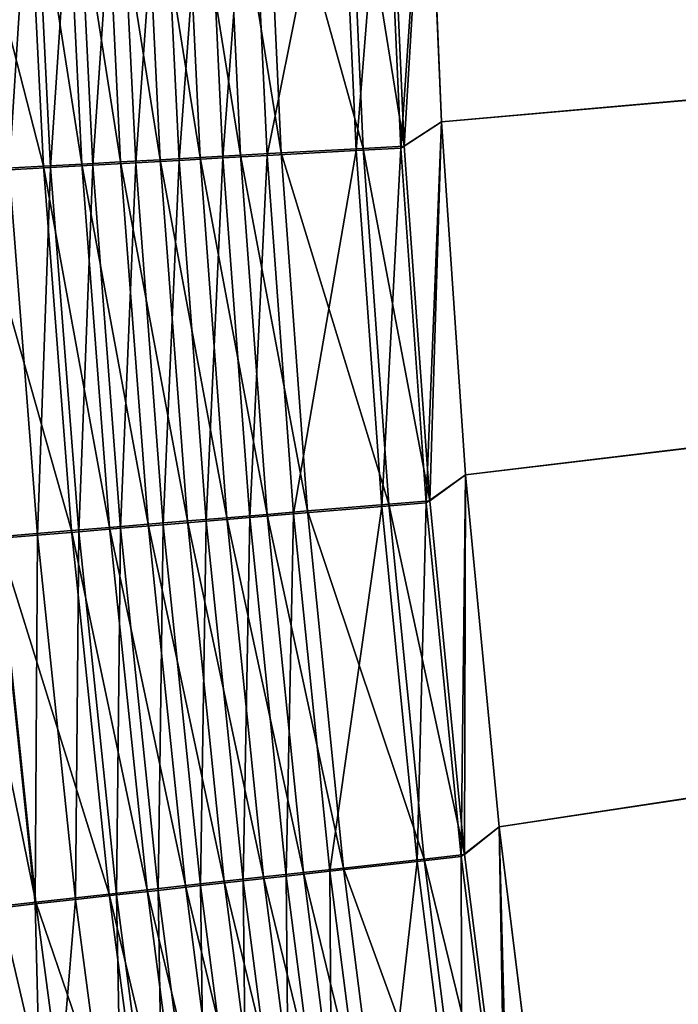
# Model space of a CAD drawing. Header units: metres. Extents: x -1 to 1402, y -1402 to 1.
# Tile 125 of 256: x 221 to 244, y -771 to -737. Entities that reach past the tile are written whole.
import ezdxf

# ---------------------------------------------------------------- set-up
doc = ezdxf.new("R2010")
doc.units = ezdxf.units.M

msp = doc.modelspace()

# ---------------------------------------------------------------- linework, layer by layer
at = {"layer": 'None0'}
for points in [[(235.567963, -740.815979, -503.477753), (235.06514, -728.616882, -503.477753), (623.399841, -706.274292, -503.477753)], [(235.065155, -728.616882, -500.477753), (235.567978, -740.815979, -500.477753), (626.394043, -706.461426, -500.477753)], [(623.399841, -706.274292, -503.477753), (236.401306, -752.996521, -503.477753), (235.567963, -740.815979, -503.477753)], [(626.394043, -706.461426, -500.477753), (235.567978, -740.815979, -500.477753), (236.401306, -752.996521, -500.477753)], [(237.565598, -765.14917, -503.477753), (236.401306, -752.996521, -503.477753), (623.399841, -706.274292, -503.477753)], [(236.401306, -752.996521, -500.477753), (237.565598, -765.14917, -500.477753), (626.394043, -706.461426, -500.477753)], [(239.061295, -777.264648, -503.477753), (237.565598, -765.14917, -503.477753), (623.399841, -706.274292, -503.477753)], [(237.565598, -765.14917, -500.477753), (239.061279, -777.264648, -500.477753), (626.394043, -706.461426, -500.477753)], [(626.394043, -706.461426, -500.477753), (239.061279, -777.264648, -500.477753), (240.888809, -789.333496, -500.477753)], [(623.399841, -706.274292, -503.477753), (240.888824, -789.333557, -503.477753), (239.061295, -777.264648, -503.477753)], [(240.888809, -789.333496, -500.477753), (243.048645, -801.346558, -500.477753), (626.394043, -706.461426, -500.477753)], [(243.04866, -801.346558, -503.477753), (240.888824, -789.333557, -503.477753), (623.399841, -706.274292, -503.477753)], [(243.048645, -801.346558, -500.477753), (245.541229, -813.294373, -500.477753), (626.394043, -706.461426, -500.477753)], [(245.541229, -813.294373, -503.477753), (243.04866, -801.346558, -503.477753), (623.399841, -706.274292, -503.477753)], [(235.06514, -728.616882, -503.477753), (234.168915, -741.719177, -503.44635), (233.619736, -729.452026, -503.445923)], [(234.288315, -741.650269, -500.448853), (235.065155, -728.616882, -500.477753), (233.741516, -729.383728, -500.448486)], [(235.06514, -728.616882, -503.477753), (235.567963, -740.815979, -503.477753), (234.168915, -741.719177, -503.44635)], [(235.567978, -740.815979, -500.477753), (235.065155, -728.616882, -500.477753), (234.288315, -741.650269, -500.448853)], [(227.235718, -742.042847, -499.4328), (226.639847, -729.585388, -499.420319), (225.251022, -729.624817, -499.041046)], [(226.639847, -729.585388, -499.420319), (228.629333, -741.965271, -499.750977), (228.042969, -729.545532, -499.742218)], [(228.629333, -741.965271, -499.750977), (226.639847, -729.585388, -499.420319), (227.235718, -742.042847, -499.4328)], [(228.025269, -742.061707, -502.688538), (227.433121, -729.628357, -502.679077), (228.968842, -729.584595, -502.965881)], [(229.550461, -741.976685, -502.971985), (228.025269, -742.061707, -502.688538), (228.968842, -729.584595, -502.965881)], [(228.042969, -729.545532, -499.742218), (230.03421, -741.887024, -500.012024), (229.45755, -729.50531, -500.006378)], [(228.042969, -729.545532, -499.742218), (228.629333, -741.965271, -499.750977), (230.03421, -741.887024, -500.012024)], [(229.550461, -741.976685, -502.971985), (228.968842, -729.584595, -502.965881), (232.065247, -729.496338, -503.349731)], [(229.45755, -729.50531, -500.006378), (232.866486, -741.729431, -500.361359), (232.309662, -729.424377, -500.359894)], [(229.45755, -729.50531, -500.006378), (230.03421, -741.887024, -500.012024), (232.866486, -741.729431, -500.361359)], [(232.625305, -741.805237, -503.351318), (229.550461, -741.976685, -502.971985), (232.065247, -729.496338, -503.349731)], [(232.065247, -729.496338, -503.349731), (233.619736, -729.452026, -503.445923), (232.625305, -741.805237, -503.351318)], [(234.288315, -741.650269, -500.448853), (233.741516, -729.383728, -500.448486), (232.309662, -729.424377, -500.359894)], [(232.309662, -729.424377, -500.359894), (232.866486, -741.729431, -500.361359), (234.288315, -741.650269, -500.448853)], [(233.619736, -729.452026, -503.445923), (234.168915, -741.719177, -503.44635), (232.625305, -741.805237, -503.351318)], [(218.612457, -729.813843, -496.306519), (221.82843, -742.344116, -497.5979), (221.197739, -729.740173, -497.564056)], [(218.612457, -729.813843, -496.306519), (219.258057, -742.487488, -496.354523), (221.82843, -742.344116, -497.5979)], [(220.001602, -729.840515, -500.314331), (221.445282, -729.799255, -500.909332), (220.641876, -742.473816, -500.351013)], [(221.445282, -729.799255, -500.909332), (222.076721, -742.393677, -500.93924), (220.641876, -742.473816, -500.351013)], [(223.15007, -742.270447, -498.139709), (222.527527, -729.702332, -498.112122), (221.197739, -729.740173, -497.564056)], [(221.197739, -729.740173, -497.564056), (221.82843, -742.344116, -497.5979), (223.15007, -742.270447, -498.139709)], [(222.076721, -742.393677, -500.93924), (221.445282, -729.799255, -500.909332), (222.912888, -729.757385, -501.444214)], [(223.535049, -742.312256, -501.467987), (222.076721, -742.393677, -500.93924), (222.912888, -729.757385, -501.444214)], [(224.493347, -742.195618, -498.62674), (223.879349, -729.663818, -498.604828), (222.527527, -729.702332, -498.112122)], [(224.493347, -742.195618, -498.62674), (222.527527, -729.702332, -498.112122), (223.15007, -742.270447, -498.139709)], [(223.535049, -742.312256, -501.467987), (222.912888, -729.757385, -501.444214), (224.402054, -729.714844, -501.917816)], [(225.014526, -742.229675, -501.936127), (223.535049, -742.312256, -501.467987), (224.402054, -729.714844, -501.917816)], [(225.856125, -742.11969, -499.057922), (225.251022, -729.624817, -499.041046), (223.879349, -729.663818, -498.604828)], [(225.856125, -742.11969, -499.057922), (223.879349, -729.663818, -498.604828), (224.493347, -742.195618, -498.62674)], [(225.014526, -742.229675, -501.936127), (224.402054, -729.714844, -501.917816), (225.909821, -729.671814, -502.32959)], [(226.512283, -742.146118, -502.343109), (225.014526, -742.229675, -501.936127), (225.909821, -729.671814, -502.32959)], [(227.235718, -742.042847, -499.4328), (225.251022, -729.624817, -499.041046), (225.856125, -742.11969, -499.057922)], [(226.512283, -742.146118, -502.343109), (225.909821, -729.671814, -502.32959), (227.433121, -729.628357, -502.679077)], [(228.025269, -742.061707, -502.688538), (226.512283, -742.146118, -502.343109), (227.433121, -729.628357, -502.679077)], [(235.567963, -740.815979, -503.477753), (235.047745, -753.963745, -503.446747), (234.168915, -741.719177, -503.44635)], [(235.164764, -753.89447, -500.449249), (235.567978, -740.815979, -500.477753), (234.288315, -741.650269, -500.448853)], [(235.567963, -740.815979, -503.477753), (236.401306, -752.996521, -503.477753), (235.047745, -753.963745, -503.446747)], [(236.401306, -752.996521, -500.477753), (235.567978, -740.815979, -500.477753), (235.164764, -753.89447, -500.449249)], [(230.464691, -754.345276, -502.978027), (229.550461, -741.976685, -502.971985), (232.625305, -741.805237, -503.351318)], [(230.03421, -741.887024, -500.012024), (233.753891, -754.01178, -500.362793), (232.866486, -741.729431, -500.361359)], [(233.516022, -754.091309, -503.352875), (230.464691, -754.345276, -502.978027), (232.625305, -741.805237, -503.351318)], [(232.625305, -741.805237, -503.351318), (234.168915, -741.719177, -503.44635), (233.516022, -754.091309, -503.352875)], [(232.866486, -741.729431, -500.361359), (235.164764, -753.89447, -500.449249), (234.288315, -741.650269, -500.448853)], [(232.866486, -741.729431, -500.361359), (233.753891, -754.01178, -500.362793), (235.164764, -753.89447, -500.449249)], [(234.168915, -741.719177, -503.44635), (235.047745, -753.963745, -503.446747), (233.516022, -754.091309, -503.352875)], [(225.443375, -754.703003, -498.648315), (224.493347, -742.195618, -498.62674), (223.15007, -742.270447, -498.139709)], [(226.796326, -754.590454, -499.074554), (225.856125, -742.11969, -499.057922), (224.493347, -742.195618, -498.62674)], [(226.796326, -754.590454, -499.074554), (224.493347, -742.195618, -498.62674), (225.443375, -754.703003, -498.648315)], [(225.962585, -754.720215, -501.954163), (225.014526, -742.229675, -501.936127), (226.512283, -742.146118, -502.343109)], [(228.165802, -754.476501, -499.445099), (227.235718, -742.042847, -499.4328), (225.856125, -742.11969, -499.057922)], [(228.165802, -754.476501, -499.445099), (225.856125, -742.11969, -499.057922), (226.796326, -754.590454, -499.074554)], [(227.449341, -754.596375, -502.356476), (225.962585, -754.720215, -501.954163), (226.512283, -742.146118, -502.343109)], [(227.449341, -754.596375, -502.356476), (226.512283, -742.146118, -502.343109), (228.025269, -742.061707, -502.688538)], [(229.549026, -754.36145, -499.759583), (228.629333, -741.965271, -499.750977), (227.235718, -742.042847, -499.4328)], [(229.549026, -754.36145, -499.759583), (227.235718, -742.042847, -499.4328), (228.165802, -754.476501, -499.445099)], [(228.951035, -754.471313, -502.697876), (227.449341, -754.596375, -502.356476), (228.025269, -742.061707, -502.688538)], [(228.951035, -754.471313, -502.697876), (228.025269, -742.061707, -502.688538), (229.550461, -741.976685, -502.971985)], [(228.629333, -741.965271, -499.750977), (230.943283, -754.245483, -500.017578), (230.03421, -741.887024, -500.012024)], [(230.943283, -754.245483, -500.017578), (228.629333, -741.965271, -499.750977), (229.549026, -754.36145, -499.759583)], [(230.464691, -754.345276, -502.978027), (228.951035, -754.471313, -502.697876), (229.550461, -741.976685, -502.971985)], [(230.03421, -741.887024, -500.012024), (230.943283, -754.245483, -500.017578), (233.753891, -754.01178, -500.362793)], [(219.258057, -742.487488, -496.354523), (222.79689, -754.92334, -497.631226), (221.82843, -742.344116, -497.5979)], [(219.258057, -742.487488, -496.354523), (220.243179, -755.136047, -496.401855), (222.79689, -754.92334, -497.631226)], [(221.620621, -755.082031, -500.387146), (220.220734, -755.19873, -499.748016), (220.641876, -742.473816, -500.351013)], [(220.641876, -742.473816, -500.351013), (222.076721, -742.393677, -500.93924), (221.620621, -755.082031, -500.387146)], [(222.076721, -742.393677, -500.93924), (223.04567, -754.963257, -500.968689), (221.620621, -755.082031, -500.387146)], [(221.82843, -742.344116, -497.5979), (224.109528, -754.814026, -498.16687), (223.15007, -742.270447, -498.139709)], [(221.82843, -742.344116, -497.5979), (222.79689, -754.92334, -497.631226), (224.109528, -754.814026, -498.16687)], [(223.04567, -754.963257, -500.968689), (222.076721, -742.393677, -500.93924), (223.535049, -742.312256, -501.467987)], [(224.493744, -754.84259, -501.491394), (223.04567, -754.963257, -500.968689), (223.535049, -742.312256, -501.467987)], [(223.15007, -742.270447, -498.139709), (224.109528, -754.814026, -498.16687), (225.443375, -754.703003, -498.648315)], [(224.493744, -754.84259, -501.491394), (223.535049, -742.312256, -501.467987), (225.014526, -742.229675, -501.936127)], [(225.962585, -754.720215, -501.954163), (224.493744, -754.84259, -501.491394), (225.014526, -742.229675, -501.936127)], [(236.401306, -752.996521, -503.477753), (236.255768, -766.176025, -503.447144), (235.047745, -753.963745, -503.446747)], [(236.370453, -766.106384, -500.449615), (236.401306, -752.996521, -500.477753), (235.164764, -753.89447, -500.449249)], [(236.401306, -752.996521, -503.477753), (237.565598, -765.14917, -503.477753), (236.255768, -766.176025, -503.447144)], [(237.565598, -765.14917, -500.477753), (236.401306, -752.996521, -500.477753), (236.370453, -766.106384, -500.449615)], [(230.943283, -754.245483, -500.017578), (234.971405, -766.261597, -500.364197), (233.753891, -754.01178, -500.362793)], [(233.516022, -754.091309, -503.352875), (235.047745, -753.963745, -503.446747), (234.736893, -766.344666, -503.354401)], [(233.753891, -754.01178, -500.362793), (236.370453, -766.106384, -500.449615), (235.164764, -753.89447, -500.449249)], [(233.753891, -754.01178, -500.362793), (234.971405, -766.261597, -500.364197), (236.370453, -766.106384, -500.449615)], [(235.047745, -753.963745, -503.446747), (236.255768, -766.176025, -503.447144), (234.736893, -766.344666, -503.354401)], [(230.801468, -766.724121, -499.768036), (229.549026, -754.36145, -499.759583), (228.165802, -754.476501, -499.445099)], [(230.209824, -766.847229, -502.707031), (228.951035, -754.471313, -502.697876), (230.464691, -754.345276, -502.978027)], [(232.184219, -766.57074, -500.023041), (230.943283, -754.245483, -500.017578), (229.549026, -754.36145, -499.759583)], [(232.184219, -766.57074, -500.023041), (229.549026, -754.36145, -499.759583), (230.801468, -766.724121, -499.768036)], [(231.710999, -766.680542, -502.983948), (230.209824, -766.847229, -502.707031), (230.464691, -754.345276, -502.978027)], [(231.710999, -766.680542, -502.983948), (230.464691, -754.345276, -502.978027), (233.516022, -754.091309, -503.352875)], [(234.971405, -766.261597, -500.364197), (230.943283, -754.245483, -500.017578), (232.184219, -766.57074, -500.023041)], [(234.736893, -766.344666, -503.354401), (231.710999, -766.680542, -502.983948), (233.516022, -754.091309, -503.352875)], [(224.109528, -754.814026, -498.16687), (226.728745, -767.176086, -498.669495), (225.443375, -754.703003, -498.648315)], [(225.788315, -767.338196, -501.514374), (224.493744, -754.84259, -501.491394), (225.962585, -754.720215, -501.954163)], [(228.071045, -767.0271, -499.090881), (226.796326, -754.590454, -499.074554), (225.443375, -754.703003, -498.648315)], [(225.443375, -754.703003, -498.648315), (226.728745, -767.176086, -498.669495), (228.071045, -767.0271, -499.090881)], [(227.24556, -767.176331, -501.971863), (225.788315, -767.338196, -501.514374), (225.962585, -754.720215, -501.954163)], [(227.24556, -767.176331, -501.971863), (225.962585, -754.720215, -501.954163), (227.449341, -754.596375, -502.356476)], [(229.429504, -766.876343, -499.457184), (228.165802, -754.476501, -499.445099), (226.796326, -754.590454, -499.074554)], [(229.429504, -766.876343, -499.457184), (226.796326, -754.590454, -499.074554), (228.071045, -767.0271, -499.090881)], [(228.720367, -767.012573, -502.369537), (227.24556, -767.176331, -501.971863), (227.449341, -754.596375, -502.356476)], [(228.720367, -767.012573, -502.369537), (227.449341, -754.596375, -502.356476), (228.951035, -754.471313, -502.697876)], [(230.801468, -766.724121, -499.768036), (228.165802, -754.476501, -499.445099), (229.429504, -766.876343, -499.457184)], [(230.209824, -766.847229, -502.707031), (228.720367, -767.012573, -502.369537), (228.951035, -754.471313, -502.697876)], [(221.547424, -767.809448, -499.79068), (220.220734, -755.19873, -499.748016), (221.620621, -755.082031, -500.387146)], [(220.243179, -755.136047, -496.401855), (224.102432, -767.467651, -497.66391), (222.79689, -754.92334, -497.631226)], [(222.937073, -767.654968, -500.422638), (221.547424, -767.809448, -499.79068), (221.620621, -755.082031, -500.387146)], [(221.620621, -755.082031, -500.387146), (223.04567, -754.963257, -500.968689), (222.937073, -767.654968, -500.422638)], [(222.79689, -754.92334, -497.631226), (225.405197, -767.322998, -498.193512), (224.109528, -754.814026, -498.16687)], [(222.79689, -754.92334, -497.631226), (224.102432, -767.467651, -497.66391), (225.405197, -767.322998, -498.193512)], [(223.04567, -754.963257, -500.968689), (224.351395, -767.497803, -500.99762), (222.937073, -767.654968, -500.422638)], [(224.351395, -767.497803, -500.99762), (223.04567, -754.963257, -500.968689), (224.493744, -754.84259, -501.491394)], [(224.109528, -754.814026, -498.16687), (225.405197, -767.322998, -498.193512), (226.728745, -767.176086, -498.669495)], [(225.788315, -767.338196, -501.514374), (224.351395, -767.497803, -500.99762), (224.493744, -754.84259, -501.491394)], [(219.006042, -755.239197, -495.710419), (221.567062, -767.749268, -496.448303), (220.243179, -755.136047, -496.401855)], [(219.006042, -755.239197, -495.710419), (220.338318, -767.885803, -495.764496), (221.567062, -767.749268, -496.448303)], [(220.220734, -755.19873, -499.748016), (221.547424, -767.809448, -499.79068), (220.184555, -767.960938, -499.102905)], [(220.243179, -755.136047, -496.401855), (221.567062, -767.749268, -496.448303), (224.102432, -767.467651, -497.66391)], [(237.565598, -765.14917, -503.477753), (237.792557, -778.34613, -503.44754), (236.255768, -766.176025, -503.447144)], [(237.904938, -778.276245, -500.449982), (237.565598, -765.14917, -500.477753), (236.370453, -766.106384, -500.449615)], [(237.565598, -765.14917, -503.477753), (239.061295, -777.264648, -503.477753), (237.792557, -778.34613, -503.44754)], [(239.061279, -777.264648, -500.477753), (237.565598, -765.14917, -500.477753), (237.904938, -778.276245, -500.449982)], [(236.518555, -778.468933, -500.36557), (234.971405, -766.261597, -500.364197), (232.184219, -766.57074, -500.023041)], [(234.736893, -766.344666, -503.354401), (236.255768, -766.176025, -503.447144), (236.287445, -778.55542, -503.355865)], [(234.971405, -766.261597, -500.364197), (237.904938, -778.276245, -500.449982), (236.370453, -766.106384, -500.449615)], [(237.904938, -778.276245, -500.449982), (234.971405, -766.261597, -500.364197), (236.518555, -778.468933, -500.36557)], [(236.255768, -766.176025, -503.447144), (237.792557, -778.34613, -503.44754), (236.287445, -778.55542, -503.355865)], [(233.7565, -778.852844, -500.028381), (232.184219, -766.57074, -500.023041), (230.801468, -766.724121, -499.768036)], [(233.288834, -778.972473, -502.989716), (231.710999, -766.680542, -502.983948), (234.736893, -766.344666, -503.354401)], [(236.518555, -778.468933, -500.36557), (232.184219, -766.57074, -500.023041), (233.7565, -778.852844, -500.028381)], [(236.287445, -778.55542, -503.355865), (233.288834, -778.972473, -502.989716), (234.736893, -766.344666, -503.354401)], [(231.02626, -779.232361, -499.468994), (229.429504, -766.876343, -499.457184), (228.071045, -767.0271, -499.090881)], [(230.324753, -779.384705, -502.382355), (228.720367, -767.012573, -502.369537), (230.209824, -766.847229, -502.707031)], [(232.386093, -779.043335, -499.776276), (230.801468, -766.724121, -499.768036), (229.429504, -766.876343, -499.457184)], [(232.386093, -779.043335, -499.776276), (229.429504, -766.876343, -499.457184), (231.02626, -779.232361, -499.468994)], [(231.801056, -779.179382, -502.715973), (230.209824, -766.847229, -502.707031), (231.710999, -766.680542, -502.983948)], [(231.801056, -779.179382, -502.715973), (230.324753, -779.384705, -502.382355), (230.209824, -766.847229, -502.707031)], [(233.7565, -778.852844, -500.028381), (230.801468, -766.724121, -499.768036), (232.386093, -779.043335, -499.776276)], [(233.288834, -778.972473, -502.989716), (231.801056, -779.179382, -502.715973), (231.710999, -766.680542, -502.983948)], [(224.102432, -767.467651, -497.66391), (227.036407, -779.78717, -498.219604), (225.405197, -767.322998, -498.193512)], [(225.993225, -779.987366, -501.025879), (224.351395, -767.497803, -500.99762), (225.788315, -767.338196, -501.514374)], [(225.405197, -767.322998, -498.193512), (228.348846, -779.604675, -498.690216), (226.728745, -767.176086, -498.669495)], [(227.036407, -779.78717, -498.219604), (228.348846, -779.604675, -498.690216), (225.405197, -767.322998, -498.193512)], [(227.418045, -779.789063, -501.536835), (225.788315, -767.338196, -501.514374), (227.24556, -767.176331, -501.971863)], [(227.418045, -779.789063, -501.536835), (225.993225, -779.987366, -501.025879), (225.788315, -767.338196, -501.514374)], [(226.728745, -767.176086, -498.669495), (229.679626, -779.419617, -499.106842), (228.071045, -767.0271, -499.090881)], [(228.348846, -779.604675, -498.690216), (229.679626, -779.419617, -499.106842), (226.728745, -767.176086, -498.669495)], [(228.862808, -779.588074, -501.989166), (227.24556, -767.176331, -501.971863), (228.720367, -767.012573, -502.369537)], [(228.862808, -779.588074, -501.989166), (227.418045, -779.789063, -501.536835), (227.24556, -767.176331, -501.971863)], [(229.679626, -779.419617, -499.106842), (231.02626, -779.232361, -499.468994), (228.071045, -767.0271, -499.090881)], [(230.324753, -779.384705, -502.382355), (228.862808, -779.588074, -501.989166), (228.720367, -767.012573, -502.369537)], [(221.859711, -780.562744, -499.152191), (221.547424, -767.809448, -499.79068), (222.937073, -767.654968, -500.422638)], [(221.567062, -767.749268, -496.448303), (225.744354, -779.966919, -497.695923), (224.102432, -767.467651, -497.66391)], [(224.590515, -780.182556, -500.457336), (221.859711, -780.562744, -499.152191), (222.937073, -767.654968, -500.422638)], [(222.937073, -767.654968, -500.422638), (224.351395, -767.497803, -500.99762), (224.590515, -780.182556, -500.457336)], [(225.744354, -779.966919, -497.695923), (227.036407, -779.78717, -498.219604), (224.102432, -767.467651, -497.66391)], [(224.351395, -767.497803, -500.99762), (225.993225, -779.987366, -501.025879), (224.590515, -780.182556, -500.457336)], [(219.138138, -768.019226, -495.031525), (223.228973, -780.316956, -496.493744), (220.338318, -767.885803, -495.764496)], [(219.138138, -768.019226, -495.031525), (220.817902, -780.652588, -495.092407), (223.228973, -780.316956, -496.493744)], [(220.184555, -767.960938, -499.102905), (221.547424, -767.809448, -499.79068), (221.859711, -780.562744, -499.152191)], [(221.859711, -780.562744, -499.152191), (220.535736, -780.747131, -498.417969), (220.184555, -767.960938, -499.102905)], [(220.338318, -767.885803, -495.764496), (223.228973, -780.316956, -496.493744), (221.567062, -767.749268, -496.448303)], [(223.228973, -780.316956, -496.493744), (225.744354, -779.966919, -497.695923), (221.567062, -767.749268, -496.448303)]]:
    msp.add_3dface(points, dxfattribs=at)
at = {"layer": 'None01'}
for points in [[(816.776855, -1069.074585, -541.977783), (444.878021, -704.354675, -541.977783), (229.878082, -482.175842, -541.977783)], [(816.776855, -1069.074585, -541.977783), (229.878082, -482.175842, -541.977783), (816.776855, -1069.074585, -521.977783)], [(229.878082, -482.175842, -541.977783), (229.878082, -482.175842, -521.977783), (816.776855, -1069.074585, -521.977783)], [(229.878082, -482.175842, -521.977783), (444.878021, -704.354675, -521.977783), (816.776855, -1069.074585, -521.977783)], [(439.14267, -712.545654, -541.977783), (802.634766, -1083.216797, -541.977783), (215.735947, -496.317963, -541.977783)], [(215.735947, -496.317963, -521.977783), (215.735947, -496.317963, -541.977783), (802.634766, -1083.216797, -521.977783)], [(215.735947, -496.317963, -541.977783), (802.634766, -1083.216797, -541.977783), (802.634766, -1083.216797, -521.977783)], [(215.735947, -496.317963, -521.977783), (802.634766, -1083.216797, -521.977783), (439.14267, -712.545654, -521.977783)]]:
    msp.add_3dface(points, dxfattribs=at)

doc.saveas('drawing.dxf')
